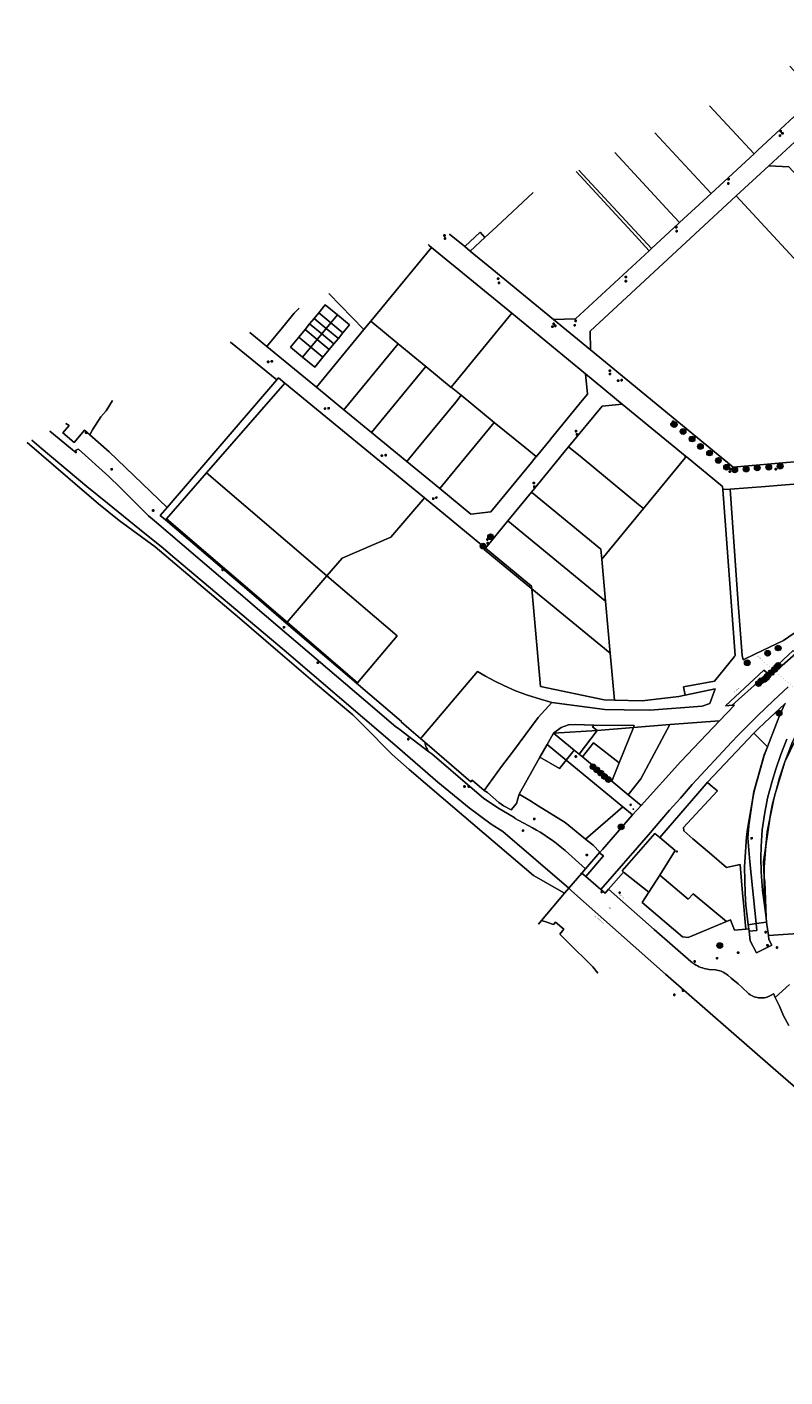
# Model space of a CAD drawing. Header units: metres. Extents: x 163628 to 168255, y 402691 to 405367.
# Tile 1 of 256: x 163628 to 164159, y 402739 to 403685. Entities that reach past the tile are written whole.
import ezdxf

# ---------------------------------------------------------------- set-up
doc = ezdxf.new("R2010")
doc.units = ezdxf.units.M
doc.linetypes.add('X-CA190022.004-UO-TXT_Tekst 1op200_v0.1$0$AL-TEKENBLADGRENS', pattern=[11.5, 2.5, -1.5, 1, -1.5, 1, -1.5, 2.5])
doc.layers.add('X-CA190022.004-UO-DWM_Beplanting$0$B-WE-GR-BOOM-S AFKOMSTIG UIT BOMENBESTAND GEMEENTE', color=252, linetype='Continuous')
doc.layers.add('X-CA190022.004-UO-DWM_Beplanting$0$N-GV-GR-GRAS-A-200', color=7, linetype='Continuous')
for name, color, linetype, lineweight in [('X-CA190022.004-UO-KAD_Percelen$0$B-WE-KG-GRENS_PERCEEL-GV', 150, 'Continuous', 9), ('X-CA190022.004-UO-TXT_Tekst 1op200_v0.1$0$BLADEN', 7, 'Continuous', 25), ('X-CA190022.004-UO-TXT_Tekst 1op200_v0.1$0$X-XX-AL-T35', 7, 'Continuous', 35), ('X-CA190022.004-UO-TXT_Tekst 1op200_v0.1$0$X-XX-AL-TEKENBLADGRENS-G', 7, 'X-CA190022.004-UO-TXT_Tekst 1op200_v0.1$0$AL-TEKENBLADGRENS', 35), ('X-CA190022.004-UO-WHM_Putten en kolken combi_v0.1$0$KOLK BGT', 252, 'Continuous', 0), ('X-CA190022.004-UO-WHM_Putten en kolken combi_v0.1$0$PUTRAND ONDERLEGGER GEMEENTE', 252, 'Continuous', 25), ('X-CA190022.004-UO-WHM_Putten en kolken combi_v0.1$0$PUTRANDEN BGT', 252, 'Continuous', 0), ('X-CA190022.004-UO-WHM_Riolering gemeente_NLCS_v0.1$0$B-WE-RI-PUT-S', 252, 'Continuous', 15)]:
    doc.layers.add(name, color=color, linetype=linetype, lineweight=lineweight)
doc.styles.add('X-CA190022.004-UO-TXT_Tekst 1op200_v0.1$0$NLCS-ISO-M200-T25', font='NLCS-ISO.ttf', dxfattribs={"height": 0.5})
doc.styles.add('X-CA190022.004-UO-TXT_Tekst 1op200_v0.1$0$NLCS-ISO-M200-T35', font='NLCS-ISO.ttf', dxfattribs={"height": 0.7})
doc.styles.add('X-CA190022.004-UO-WHM_Putten en kolken combi_v0.1$0$ISOCPEUR 9 PT', font='isocpeur.ttf', dxfattribs={"height": 2.4402})

# ---------------------------------------------------------------- blocks, each defined once
blk = doc.blocks.new('X-CA190022.004-UO-WHM_Riolering gemeente_NLCS_v0.1$0$B-SRI-PUT_BETON-SO')
blk.add_line((-1.4, -1.4), (1.4, 1.4))
at = {"lineweight": -3, "flags": 128}
blk.add_lwpolyline([(2, -2), (2, 2), (-2, 2), (-2, -2)], close=True, dxfattribs=at)
at = {"lineweight": -3}
blk.add_circle((0, 0), 2, dxfattribs=at)
blk = doc.blocks.new('X-CA190022.004-UO-DWM_Beplanting$0$SGR-BOOM_01-SO')
at = {"linetype": 'ByBlock', "lineweight": 18}
h = blk.add_hatch(color=0, dxfattribs=at)
h.dxf.hatch_style = 1
edge = h.paths.add_edge_path()
edge.add_arc((0, 0), 0.25, 0, 360)
at = {"color": 0, "linetype": 'ByBlock', "lineweight": 18}
for radius in [2, 0.25]:
    blk.add_circle((0, 0), radius, dxfattribs=at)
blk = doc.blocks.new('X-CA190022.004-UO-DWM_Beplanting$0$IMGEOBoom')
at = {"transparency": 33554457}
h = blk.add_hatch(color=256, dxfattribs=at)
h.dxf.hatch_style = 1
edge = h.paths.add_edge_path()
edge.add_arc((0, 0), 100, 0, 360)
edge = h.paths.add_edge_path(flags=17)
edge.add_arc((0, 0), 12.5, 0, 360)
h = blk.add_hatch()
h.set_pattern_fill('ANGLE', color=256)
h.set_pattern_definition([(0, (0, 0), (0, 6.985), [5.08, -1.905]), (90, (0, 0), (-6.985, 4e-16), [5.08, -1.905])])
edge = h.paths.add_edge_path(flags=17)
edge.add_arc((0, 0), 12.5, 0, 360)
at = {"layer": 'X-CA190022.004-UO-DWM_Beplanting$0$N-GV-GR-GRAS-A-200'}
h = blk.add_hatch(color=256, dxfattribs=at)
h.dxf.hatch_style = 1
edge = h.paths.add_edge_path(flags=17)
edge.add_arc((0, 0), 12.5, 0, 360)
at = {"xscale": 50, "yscale": 50, "zscale": 50}
blk.add_blockref('X-CA190022.004-UO-DWM_Beplanting$0$SGR-BOOM_01-SO', (0, 0), dxfattribs=at)
blk = doc.blocks.new('X-CA190022.004-UO-WHM_Putten en kolken combi_v0.1$0$IMGEOInspectierioolput')
at = {"flags": 128}
blk.add_lwpolyline([(-9, 7), (9, -7)], dxfattribs=at)
blk.add_circle((0, 0), 11.2)
blk = doc.blocks.new('X-CA190022.004-UO-WHM_Putten en kolken combi_v0.1$0$IMGEOKolk')
blk.add_circle((0, 0), 0.25)
at = {"insert": (0, 0), "char_height": 0.244, "attachment_point": 5, "style": 'X-CA190022.004-UO-WHM_Putten en kolken combi_v0.1$0$ISOCPEUR 9 PT'}
blk.add_mtext_dynamic_manual_height_columns('K', width=0.2523, gutter_width=12.2, heights=[0], dxfattribs=at)
blk = doc.blocks.new('X-CA190022.004-UO-WHM_Putten en kolken combi_v0.1$0$B-SRI-PUT_BETON-SO')
at = {"flags": 128}
blk.add_lwpolyline([(-1.3, 1.5), (1.3, -1.5)], dxfattribs=at)
blk.add_circle((0, 0), 2)

msp = doc.modelspace()

# ---------------------------------------------------------------- linework, layer by layer
at = {"layer": 'X-CA190022.004-UO-KAD_Percelen$0$B-WE-KG-GRENS_PERCEEL-GV', "flags": 128}
for points in [[(164241.656, 403660.769), (164219.124, 403685.153), (164218.541, 403671.011), (164181.828, 403637.097), (164140.412, 403598.775), (164137.79, 403596.349), (164107.874, 403568.552), (164085.656, 403548.05), (164084.921, 403547.372), (164065.911, 403529.831), (164064.421, 403528.4), (164012.681, 403480.572), (163997.382, 403480.119), (164023.261, 403458.91), (164022.925, 403472.093), (164125.348, 403566.768), (164148.054, 403587.78), (164172.389, 403610.384), (164190.782, 403627.316), (164195.204, 403631.408), (164209.858, 403644.968), (164227.536, 403661.325)], [(164189.353, 403577.307), (164171.838, 403596.225), (164172.389, 403610.384), (164148.054, 403587.78), (164162.197, 403587.28), (164212.943, 403532.445), (164248.355, 403565.263), (164285.064, 403599.129), (164299.208, 403598.634), (164276.688, 403622.967), (164276.116, 403608.806), (164261.862, 403595.665), (164261.806, 403595.607), (164243.868, 403579.039), (164220.999, 403557.852), (164206.835, 403558.397)], [(164148.054, 403587.78), (164125.348, 403566.768), (164203.337, 403482.614), (164263.085, 403537.887), (164268.751, 403543.128), (164248.355, 403565.263), (164212.943, 403532.445), (164162.197, 403587.28)], [(164203.337, 403482.614), (164125.348, 403566.768), (164022.925, 403472.093), (164023.261, 403458.91), (164123.292, 403376.825), (164165.882, 403380.425), (164237.134, 403446.038)], [(163938.953, 403528.122), (163949.219, 403537.632), (163945.84, 403541.321), (163935.104, 403531.285)], [(163869.284, 403478.943), (163888.448, 403463.17), (163907.78, 403447.259), (163925.535, 403432.646), (163925.671, 403432.812), (163935.426, 403444.712), (163936.317, 403445.8), (163968.105, 403484.565), (163911.841, 403530.76), (163880.341, 403492.406)], [(163813.027, 403460.794), (163818.837, 403467.853), (163823.289, 403473.261), (163826.466, 403477.12), (163829.64, 403480.976), (163832.815, 403484.834), (163837.398, 403490.401), (163845.89, 403483.409), (163854.381, 403476.418), (163849.8, 403470.855), (163846.622, 403466.995), (163843.444, 403463.135), (163840.266, 403459.275), (163835.817, 403453.872), (163830.005, 403446.813), (163821.519, 403453.801)], [(163838.132, 403473.984), (163841.309, 403477.844), (163832.815, 403484.834), (163829.64, 403480.976)], [(163841.309, 403477.844), (163845.89, 403483.409), (163837.398, 403490.401), (163832.815, 403484.834)], [(163841.309, 403477.844), (163849.8, 403470.855), (163854.381, 403476.418), (163845.89, 403483.409)], [(164019.82, 403442.132), (163968.105, 403484.565), (163936.317, 403445.8), (163935.426, 403444.712), (163925.671, 403432.812), (163932.642, 403427.098), (163955.818, 403408.1), (163977.372, 403390.433), (163985.108, 403384.108), (163985.161, 403384.065), (163994.91, 403395.936), (163995.436, 403396.577), (164017.434, 403423.389), (164021.142, 403427.908)], [(163827.329, 403460.86), (163831.779, 403466.266), (163823.289, 403473.261), (163818.837, 403467.853)], [(163831.779, 403466.266), (163834.956, 403470.126), (163826.466, 403477.12), (163823.289, 403473.261)], [(163834.956, 403470.126), (163838.132, 403473.984), (163829.64, 403480.976), (163826.466, 403477.12)], [(163869.284, 403478.943), (163864.551, 403473.181), (163831.314, 403432.711), (163850.484, 403416.955), (163888.448, 403463.17)], [(163838.132, 403473.984), (163834.956, 403470.126), (163843.444, 403463.135), (163846.622, 403466.995)], [(163841.309, 403477.844), (163838.132, 403473.984), (163846.622, 403466.995), (163849.8, 403470.855)], [(163827.329, 403460.86), (163818.837, 403467.853), (163813.027, 403460.794), (163821.519, 403453.801)], [(163840.266, 403459.275), (163831.779, 403466.266), (163827.329, 403460.86), (163835.817, 403453.872)], [(163834.956, 403470.126), (163831.779, 403466.266), (163840.266, 403459.275), (163843.444, 403463.135)], [(163869.777, 403401.074), (163907.78, 403447.259), (163888.448, 403463.17), (163850.484, 403416.955)], [(163835.817, 403453.872), (163827.329, 403460.86), (163821.519, 403453.801), (163830.005, 403446.813)], [(163932.642, 403427.098), (163925.671, 403432.812), (163925.535, 403432.646), (163907.78, 403447.259), (163869.777, 403401.074), (163894.535, 403380.748), (163900.905, 403388.496), (163928.781, 403422.385)], [(163754.232, 403372.72), (163809.113, 403435.554), (163804.628, 403439.244), (163803.521, 403437.955), (163726.588, 403348.357), (163721.845, 403342.833), (163725.444, 403339.76), (163726.141, 403340.559)], [(163905.795, 403353.943), (163906.832, 403355.156), (163809.113, 403435.554), (163754.232, 403372.72), (163838.579, 403300.615), (163849.19, 403312.973), (163883.244, 403327.559)], [(163917.634, 403361.729), (163925.173, 403370.915), (163955.818, 403408.1), (163932.642, 403427.098), (163928.781, 403422.385), (163900.905, 403388.496), (163894.535, 403380.748)], [(164060.384, 403347.772), (164089.594, 403383.336), (164089.457, 403384.744), (164045.439, 403420.954), (164031.342, 403419.55), (164007.908, 403391.015), (164017.288, 403383.287), (164056.952, 403350.601)], [(163955.818, 403408.1), (163925.173, 403370.915), (163917.634, 403361.729), (163939.292, 403343.895), (163953.294, 403345.31), (163981.871, 403380.095), (163985.108, 403384.108), (163977.372, 403390.433)], [(164007.908, 403391.015), (164005.556, 403388.151), (163995.352, 403375.726), (163981.86, 403359.306), (164030.514, 403319.284), (164031.148, 403312.178), (164060.384, 403347.772), (164056.952, 403350.601), (164017.288, 403383.287)], [(164089.583, 403216.935), (164088.484, 403222.695), (164110.121, 403226.655), (164124.014, 403244.093), (164124.081, 403244.177), (164124.471, 403244.666), (164115.946, 403361.042), (164115.798, 403363.076), (164090.229, 403384.109), (164089.457, 403384.744), (164089.594, 403383.336), (164060.384, 403347.772), (164031.148, 403312.178), (164033.768, 403282.812), (164037.022, 403246.337), (164039.956, 403213.457), (164059.365, 403213.073), (164085, 403215.942)], [(163810.626, 403268.058), (163838.579, 403300.615), (163754.232, 403372.72), (163726.141, 403340.559)], [(163965.29, 403339.14), (164033.768, 403282.812), (164031.148, 403312.178), (164030.514, 403319.284), (163981.86, 403359.306)], [(163904.209, 403186.487), (163905.049, 403187.482), (163944.042, 403233.467), (163949.701, 403230.332), (163956.21, 403226.861), (163962.596, 403223.723), (163970.796, 403220.008), (163979.185, 403216.917), (163988.184, 403214.062), (163996.216, 403211.855), (164033.327, 403206.916), (164046.812, 403206.568), (164064.688, 403206.417), (164101.57, 403209.331), (164106.825, 403211.207), (164110.502, 403221.473), (164089.583, 403216.935), (164085, 403215.942), (164059.365, 403213.073), (164039.956, 403213.457), (164032.827, 403213.599), (163988.217, 403223.063), (163982.109, 403291.509), (163948.719, 403318.975), (163949.562, 403320), (163906.832, 403355.156), (163905.795, 403353.943), (163883.244, 403327.559), (163849.19, 403312.973), (163838.579, 403300.615), (163887.81, 403258.53), (163860.01, 403225.68), (163810.626, 403268.058), (163810.413, 403267.81), (163810.126, 403267.475), (163890.846, 403198.572), (163890.534, 403198.207), (163896.032, 403193.495)], [(163810.126, 403267.475), (163810.413, 403267.81), (163810.626, 403268.058), (163726.141, 403340.559), (163725.444, 403339.76), (163787.263, 403286.991)], [(163981.944, 403293.359), (163982.109, 403291.509), (164037.022, 403246.337), (164033.768, 403282.812), (163965.29, 403339.14), (163949.562, 403320)], [(163949.562, 403320), (163948.719, 403318.975), (163982.109, 403291.509), (163981.944, 403293.359)], [(163810.626, 403268.058), (163860.01, 403225.68), (163887.81, 403258.53), (163838.579, 403300.615)], [(163982.109, 403291.509), (163988.217, 403223.063), (164032.827, 403213.599), (164039.956, 403213.457), (164037.022, 403246.337)], [(164165.26, 403248.169), (164147.742, 403231.928), (164144.727, 403234.565), (164117.766, 403209.495), (164122.385, 403209.876), (164142.283, 403227.678), (164144.261, 403225.589), (164157.431, 403237.686), (164167.018, 403246.185)], [(163948.647, 403150.158), (163960.787, 403167.032), (163968.541, 403177.106), (163986.605, 403201.417), (163996.216, 403211.855), (163988.184, 403214.062), (163979.185, 403216.917), (163970.796, 403220.008), (163962.596, 403223.723), (163956.21, 403226.861), (163949.701, 403230.332), (163944.042, 403233.467), (163905.049, 403187.482), (163904.209, 403186.487), (163907.149, 403183.976), (163939.512, 403156.336), (163940.36, 403157.321)], [(164140.604, 403193.266), (164137.737, 403190.24), (164147.157, 403180.859), (164144.879, 403175.134), (164137.588, 403149.527), (164136.694, 403143.358), (164137.799, 403149.623), (164141.988, 403164.597), (164144.987, 403174.709), (164155.939, 403203.107), (164159.339, 403210.89), (164145.157, 403197.486)], [(164173.426, 403208.138), (164173.017, 403207.621), (164175.105, 403206.602), (164170.978, 403197.973), (164164.836, 403184.331), (164159.406, 403170.164), (164177.865, 403208.332)], [(164078.696, 403196.309), (164058.39, 403158.237), (164049.598, 403147.218), (164058.713, 403139.694), (164086.457, 403170.565), (164113.537, 403198.916)], [(163992.826, 403182.499), (164006.241, 403171.486), (164011.76, 403178.439), (163997.274, 403190.392)], [(164027.82, 403192.27), (164024.54, 403194.79), (164025.53, 403196.047), (164012.586, 403196.489), (164007.717, 403196.092), (164002.602, 403194.402), (163997.274, 403190.392)], [(164011.76, 403178.439), (164015.179, 403175.618), (164027.82, 403192.27), (163997.274, 403190.392)], [(164043.266, 403169.548), (164053.307, 403194.256), (164027.82, 403192.27), (164015.179, 403175.618), (164017.52, 403173.686), (164025.3, 403183.64)], [(164025.53, 403196.047), (164024.54, 403194.79), (164027.82, 403192.27), (164053.307, 403194.256), (164053.928, 403195.784)], [(164078.696, 403196.309), (164053.307, 403194.256), (164043.266, 403169.548), (164038.06, 403156.738), (164049.598, 403147.218), (164058.39, 403158.237)], [(164134.111, 403053.209), (164133.758, 403056.008), (164132.007, 403069.884), (164131.665, 403077.915), (164131.088, 403096.678), (164132.619, 403117.788), (164133.125, 403123.113), (164136.694, 403143.358), (164137.588, 403149.527), (164144.879, 403175.134), (164147.157, 403180.859), (164137.737, 403190.24), (164105.176, 403155.882), (164105.214, 403155.85), (164108.81, 403152.731), (164112.183, 403149.849), (164099.911, 403136.653), (164088.299, 403124.119), (164088.559, 403121.819), (164094.818, 403116.391), (164106.484, 403106.503), (164118.616, 403096.13), (164124.767, 403097.593), (164128.045, 403098.368), (164128.833, 403089.456), (164129.777, 403078.529), (164130.656, 403068.916), (164131.389, 403060.527), (164132.055, 403053.017)], [(163909.91, 403177.332), (163911.989, 403175.753), (163940.35, 403151.579), (163948.27, 403144.864), (163958.273, 403137.927), (163970.126, 403130.903), (163970.089, 403130.861), (163982.64, 403123.97), (163985.333, 403122.451), (163987.989, 403120.867), (163990.605, 403119.219), (163993.18, 403117.508), (163995.713, 403115.734), (163998.202, 403113.9), (164000.645, 403112.005), (164003.042, 403110.051), (164005.39, 403108.04), (164019.797, 403095.322), (164029.854, 403106.99), (164025.025, 403111.817), (164023.854, 403112.764), (164019.807, 403116.013), (164005.48, 403127.627), (163986.647, 403139.42), (163980.651, 403143.091), (163973.192, 403147.657), (163971.386, 403140.995), (163967.598, 403136.566), (163962.213, 403139.418), (163958.92, 403141.707), (163950.972, 403148.683), (163948.647, 403150.158), (163940.36, 403157.321), (163939.512, 403156.336), (163907.149, 403183.976), (163907.327, 403182.997), (163907.573, 403182.026), (163907.885, 403181.074), (163908.26, 403180.144), (163908.697, 403179.243), (163909.195, 403178.373), (163909.75, 403177.539)], [(163987.804, 403173.587), (164001.609, 403165.649), (164006.241, 403171.486), (163992.826, 403182.499)], [(164052.698, 403133), (164058.713, 403139.694), (164049.598, 403147.218), (164038.06, 403156.738), (164017.52, 403173.686), (164015.179, 403175.618), (164011.76, 403178.439), (164006.241, 403171.486), (164045.923, 403138.62)], [(164017.52, 403173.686), (164038.06, 403156.738), (164043.266, 403169.548), (164025.3, 403183.64)], [(163987.804, 403173.587), (163973.192, 403147.657), (163980.651, 403143.091), (163986.647, 403139.42), (164005.48, 403127.627), (164019.807, 403116.013), (164045.923, 403138.62), (164006.241, 403171.486), (164001.609, 403165.649)], [(164153.285, 403150.107), (164159.406, 403170.164), (164155.629, 403159.024), (164154.129, 403153.67)], [(164105.176, 403155.882), (164104.157, 403154.807), (164071.717, 403117.165), (164082.49, 403108.145), (164071.705, 403090.881), (164091.565, 403073.984), (164095.155, 403077.838), (164118.413, 403058.296), (164121.24, 403059.48), (164124.142, 403052.282), (164132.055, 403053.017), (164131.389, 403060.527), (164130.656, 403068.916), (164129.777, 403078.529), (164128.833, 403089.456), (164128.045, 403098.368), (164124.767, 403097.593), (164118.616, 403096.13), (164106.484, 403106.503), (164094.818, 403116.391), (164088.559, 403121.819), (164088.299, 403124.119), (164099.911, 403136.653), (164112.183, 403149.849), (164108.81, 403152.731), (164105.214, 403155.85)], [(164139.175, 403056.85), (164134.943, 403100.096), (164133.517, 403117.072), (164134.121, 403125.592), (164136.694, 403143.358), (164133.125, 403123.113), (164132.619, 403117.788), (164131.088, 403096.678), (164131.665, 403077.915), (164132.007, 403069.884), (164133.758, 403056.008)], [(164148.922, 403130.504), (164150.094, 403136.256), (164151.747, 403144.371), (164150.791, 403140.885), (164149.359, 403133.533)], [(164019.807, 403116.013), (164023.854, 403112.764), (164025.025, 403111.817), (164029.854, 403106.99), (164019.797, 403095.322), (164017.162, 403092.265), (164019.847, 403089.967), (164032.311, 403104.265), (164030.703, 403105.659), (164029.643, 403106.577), (164031.54, 403108.707), (164052.698, 403133), (164045.923, 403138.62)], [(164148.922, 403130.504), (164147.007, 403121.107), (164146.151, 403111.313)], [(164071.717, 403117.165), (164068.236, 403120.08), (164045.424, 403093.765), (164046.392, 403092.99), (164064.086, 403078.822), (164071.705, 403090.881), (164082.49, 403108.145)], [(164144.989, 403088.967), (164144.844, 403096.369), (164146.151, 403111.313), (164144.535, 403100.125)], [(164064.086, 403078.822), (164059.53, 403071.563), (164087.673, 403047.531), (164091.626, 403047.077), (164118.413, 403058.296), (164095.155, 403077.838), (164091.565, 403073.984), (164071.705, 403090.881)], [(164145.329, 403086.416), (164144.989, 403088.967), (164144.996, 403088.62), (164144.902, 403071.627), (164144.902, 403071.591), (164146.221, 403061.191)], [(164139.175, 403056.85), (164133.758, 403056.008), (164134.111, 403053.209), (164134.316, 403051.585), (164139.64, 403052.099)], [(164134.316, 403051.585), (164135.182, 403044.724), (164139.521, 403036.51), (164150.201, 403041.774), (164148.151, 403045.746), (164147.819, 403048.593), (164146.625, 403058.007), (164139.175, 403056.85), (164139.64, 403052.099)]]:
    msp.add_lwpolyline(points, close=True, dxfattribs=at)
for points in [[(164106.657, 403630.018), (164137.79, 403596.349), (164140.412, 403598.775), (164181.828, 403637.097), (164162.758, 403657.707)], [(164107.874, 403568.552), (164137.79, 403596.349), (164106.657, 403630.018)], [(164040.213, 403597.223), (164079.024, 403555.227), (164085.656, 403548.05), (164107.874, 403568.552), (164068.341, 403611.106)], [(164068.341, 403611.106), (164107.874, 403568.552)], [(164015.054, 403584.806), (164065.911, 403529.831), (164084.921, 403547.372), (164085.656, 403548.05), (164079.024, 403555.227), (164040.213, 403597.223)], [(163997.382, 403480.119), (164012.681, 403480.572), (164064.421, 403528.4), (164052.3, 403541.519), (164013.169, 403583.875)], [(164013.169, 403583.875), (164052.3, 403541.519), (164064.421, 403528.4)], [(164064.421, 403528.4), (164065.911, 403529.831), (164015.054, 403584.806)], [(163924.466, 403540.094), (163935.104, 403531.285), (163945.84, 403541.321), (163949.219, 403537.632), (163957.553, 403545.351), (163983.178, 403569.073)], [(163983.178, 403569.073), (163957.553, 403545.351), (163949.219, 403537.632), (163938.953, 403528.122), (163954.024, 403515.741), (163997.382, 403480.119)], [(164165.882, 403380.425), (164123.292, 403376.825), (164023.261, 403458.91), (163997.382, 403480.119), (163954.024, 403515.741), (163938.953, 403528.122), (163935.104, 403531.285), (163924.466, 403540.094)], [(163869.284, 403478.943), (163880.341, 403492.406), (163911.841, 403530.76), (163910.138, 403532.156), (163909.478, 403532.697)], [(163909.478, 403532.697), (163910.138, 403532.156), (163911.841, 403530.76), (163968.105, 403484.565), (164019.82, 403442.132), (164045.439, 403420.954), (164089.457, 403384.744), (164090.229, 403384.109)], [(163797.395, 403462.442), (163796.468, 403461.316), (163831.314, 403432.711), (163864.551, 403473.181), (163839.947, 403498.379)], [(163839.947, 403498.379), (163864.551, 403473.181), (163869.284, 403478.943)], [(163784.598, 403471.06), (163796.468, 403461.316), (163797.395, 403462.442), (163807.459, 403474.655), (163815.73, 403484.68), (163819.028, 403488.054)], [(163819.028, 403488.054), (163815.73, 403484.68), (163807.459, 403474.655), (163797.395, 403462.442)], [(163688.306, 403423.533), (163683.841, 403416.161), (163680.221, 403411.966), (163674.473, 403402.787), (163672.375, 403399.437), (163686.148, 403387.567), (163726.588, 403348.357), (163803.521, 403437.955), (163771.102, 403464.399)], [(163771.102, 403464.399), (163803.521, 403437.955)], [(163803.521, 403437.955), (163804.628, 403439.244), (163809.113, 403435.554), (163906.832, 403355.156), (163949.562, 403320), (163965.29, 403339.14), (163981.86, 403359.306), (163995.352, 403375.726), (164005.556, 403388.151), (164007.908, 403391.015), (164031.342, 403419.55), (164045.439, 403420.954), (164019.82, 403442.132), (164021.142, 403427.908), (164017.434, 403423.389), (163995.436, 403396.577), (163994.91, 403395.936), (163985.161, 403384.065), (163985.108, 403384.108), (163981.871, 403380.095), (163953.294, 403345.31), (163939.292, 403343.895), (163917.634, 403361.729), (163894.535, 403380.748), (163869.777, 403401.074), (163850.484, 403416.955), (163831.314, 403432.711), (163796.468, 403461.316), (163784.598, 403471.06)], [(163655.614, 403407.398), (163658.037, 403405.926), (163653.668, 403400.711), (163661.594, 403393.952), (163668.783, 403402.533), (163672.375, 403399.437), (163674.473, 403402.787), (163680.221, 403411.966), (163683.841, 403416.161), (163688.306, 403423.533)], [(163644.453, 403401.889), (163659.057, 403390.019), (163663.007, 403386.808), (163662.701, 403388.524), (163664.466, 403389.236), (163685.691, 403370.151), (163693.707, 403362.415), (163707.949, 403348.114), (163713.588, 403342.716), (163717.721, 403339.188), (163759.303, 403303.699), (163782.916, 403283.573), (163789.989, 403277.544), (163865.946, 403212.67), (163886.842, 403194.843), (163887.341, 403194.464), (163888.885, 403193.292), (163909.91, 403177.332), (163909.75, 403177.539), (163909.195, 403178.373), (163908.697, 403179.243), (163908.26, 403180.144), (163907.885, 403181.074), (163907.573, 403182.026), (163907.327, 403182.997), (163907.149, 403183.976), (163904.209, 403186.487), (163896.032, 403193.495), (163890.534, 403198.207), (163890.846, 403198.572), (163810.126, 403267.475), (163787.263, 403286.991), (163725.444, 403339.76), (163721.845, 403342.833), (163726.588, 403348.357), (163686.148, 403387.567), (163672.375, 403399.437), (163668.783, 403402.533), (163661.594, 403393.952), (163653.668, 403400.711), (163658.037, 403405.926), (163655.614, 403407.398)], [(163887.341, 403194.464), (163886.842, 403194.843), (163865.946, 403212.67), (163789.989, 403277.544), (163782.916, 403283.573), (163759.303, 403303.699), (163717.721, 403339.188), (163713.588, 403342.716), (163707.949, 403348.114), (163693.707, 403362.415), (163685.691, 403370.151), (163664.466, 403389.236), (163662.701, 403388.524), (163663.007, 403386.808), (163659.057, 403390.019), (163644.453, 403401.889)], [(163628.476, 403394.003), (163657.149, 403369.562), (163678.617, 403351.124), (163693, 403339.322), (163718.294, 403320.865), (163751.827, 403292.379), (163777.26, 403270.884), (163804.154, 403247.719), (163832.005, 403224.052), (163846.648, 403211.559), (163856.763, 403203.077), (163864.145, 403195.719), (163884.246, 403175.487), (163896.276, 403164.94), (163918.572, 403145.78), (163948.726, 403120.039), (163983.216, 403090.521), (164005.008, 403078.166), (164007.974, 403081.606), (163961.91, 403121.39), (163953.603, 403126.462), (163938.264, 403137.97), (163916.342, 403155.991), (163884.498, 403183.483), (163808.515, 403248.408), (163732.096, 403312.96), (163722.571, 403321.092), (163710.903, 403330.216), (163699.769, 403339.419), (163684.778, 403351.396), (163670.434, 403363.177), (163638.501, 403390.04), (163631.903, 403395.695)], [(163986.805, 403056.602), (163988.881, 403059.062), (164005.008, 403078.166), (163983.216, 403090.521), (163948.726, 403120.039), (163918.572, 403145.78), (163896.276, 403164.94), (163884.246, 403175.487), (163864.145, 403195.719), (163856.763, 403203.077), (163846.648, 403211.559), (163832.005, 403224.052), (163804.154, 403247.719), (163777.26, 403270.884), (163751.827, 403292.379), (163718.294, 403320.865), (163693, 403339.322), (163678.617, 403351.124), (163657.149, 403369.562), (163628.476, 403394.003)], [(163631.903, 403395.695), (163638.501, 403390.04), (163670.434, 403363.177), (163684.778, 403351.396), (163699.769, 403339.419), (163710.903, 403330.216), (163722.571, 403321.092), (163732.096, 403312.96), (163808.515, 403248.408), (163884.498, 403183.483), (163916.342, 403155.991), (163938.264, 403137.97), (163953.603, 403126.462), (163961.91, 403121.39), (164007.974, 403081.606), (164017.162, 403092.265), (164019.797, 403095.322), (164005.39, 403108.04), (164003.042, 403110.051), (164000.645, 403112.005), (163998.202, 403113.9), (163995.713, 403115.734), (163993.18, 403117.508), (163990.605, 403119.219), (163987.989, 403120.867), (163985.333, 403122.451), (163982.64, 403123.97), (163970.089, 403130.861), (163970.126, 403130.903), (163958.273, 403137.927), (163948.27, 403144.864), (163940.35, 403151.579), (163911.989, 403175.753), (163909.91, 403177.332), (163888.885, 403193.292), (163887.341, 403194.464)], [(164090.229, 403384.109), (164115.798, 403363.076), (164115.946, 403361.042), (164120.988, 403361.415), (164145.911, 403363.26), (164156.877, 403364.062), (164168.8, 403364.933)], [(164165.88, 403260.323), (164158.502, 403255.366), (164138.727, 403245.871), (164130.25, 403241.801), (164129.497, 403244.676), (164129.492, 403244.721), (164129.159, 403247.698), (164126.764, 403281.3), (164120.988, 403361.415), (164115.946, 403361.042), (164124.471, 403244.666), (164124.081, 403244.177), (164124.014, 403244.093), (164110.121, 403226.655), (164088.484, 403222.695), (164089.583, 403216.935), (164110.502, 403221.473), (164106.825, 403211.207), (164101.57, 403209.331), (164064.688, 403206.417), (164046.812, 403206.568), (164033.327, 403206.916), (163996.216, 403211.855), (163986.605, 403201.417), (163968.541, 403177.106), (163960.787, 403167.032), (163948.647, 403150.158), (163950.972, 403148.683), (163958.92, 403141.707), (163962.213, 403139.418), (163967.598, 403136.566), (163971.386, 403140.995), (163973.192, 403147.657), (163987.804, 403173.587), (163992.826, 403182.499), (163997.274, 403190.392), (164002.602, 403194.402), (164007.717, 403196.092), (164012.586, 403196.489), (164025.53, 403196.047), (164053.928, 403195.784), (164053.307, 403194.256), (164078.696, 403196.309), (164113.537, 403198.916), (164124.144, 403210.021), (164122.385, 403209.876), (164117.766, 403209.495), (164144.727, 403234.565), (164147.742, 403231.928), (164165.26, 403248.169)], [(164168.8, 403364.933), (164156.877, 403364.062), (164145.911, 403363.26), (164120.988, 403361.415), (164126.764, 403281.3), (164129.159, 403247.698), (164129.492, 403244.721), (164129.497, 403244.676), (164130.25, 403241.801), (164138.727, 403245.871), (164158.502, 403255.366), (164165.88, 403260.323)], [(164167.018, 403246.185), (164157.431, 403237.686), (164144.261, 403225.589), (164142.283, 403227.678), (164122.385, 403209.876), (164124.144, 403210.021), (164113.537, 403198.916), (164086.457, 403170.565), (164058.713, 403139.694), (164052.698, 403133), (164031.54, 403108.707), (164029.643, 403106.577), (164030.703, 403105.659), (164032.311, 403104.265), (164019.847, 403089.967), (164030.484, 403080.863), (164063.752, 403119.175), (164078.609, 403136.396), (164086.328, 403144.903), (164094.411, 403154.328), (164122.152, 403184.202), (164126.647, 403188.852), (164140.305, 403202.406), (164151.485, 403213.147), (164161.699, 403222.716)], [(164161.699, 403222.716), (164151.485, 403213.147), (164140.305, 403202.406), (164126.647, 403188.852), (164122.152, 403184.202), (164094.411, 403154.328), (164086.328, 403144.903), (164078.609, 403136.396), (164063.752, 403119.175), (164030.484, 403080.863), (164033.475, 403078.303), (164035.907, 403081.113), (164046.392, 403092.99), (164045.424, 403093.765), (164068.236, 403120.08), (164071.717, 403117.165), (164104.157, 403154.807), (164105.176, 403155.882), (164137.737, 403190.24), (164140.604, 403193.266), (164145.157, 403197.486), (164159.339, 403210.89), (164159.751, 403211.395)], [(164159.751, 403211.395), (164159.339, 403210.89), (164155.939, 403203.107), (164144.987, 403174.709), (164141.988, 403164.597), (164137.799, 403149.623), (164136.694, 403143.358), (164134.121, 403125.592), (164133.517, 403117.072), (164134.943, 403100.096), (164139.175, 403056.85), (164146.625, 403058.007), (164146.221, 403061.191), (164144.902, 403071.591), (164144.902, 403071.627), (164143.839, 403080.056), (164142.85, 403093.24), (164142.559, 403103.006), (164142.759, 403111.018), (164143.593, 403122.498), (164145.133, 403133.3), (164147.235, 403144.812), (164150.399, 403156.604), (164152.997, 403165.209), (164156.512, 403175.277), (164160.769, 403186.033)], [(164177.865, 403208.332), (164159.406, 403170.164), (164153.285, 403150.107), (164152.623, 403147.938), (164151.747, 403144.371), (164150.094, 403136.256), (164148.922, 403130.504), (164146.151, 403111.313), (164144.844, 403096.369), (164144.989, 403088.967), (164145.329, 403086.416), (164146.221, 403061.191), (164146.625, 403058.007), (164147.819, 403048.593), (164230.349, 403054.259)], [(164160.769, 403186.033), (164156.512, 403175.277), (164152.997, 403165.209), (164150.399, 403156.604), (164147.235, 403144.812), (164145.133, 403133.3), (164143.593, 403122.498), (164142.759, 403111.018), (164142.559, 403103.006), (164142.85, 403093.24), (164143.839, 403080.056), (164144.902, 403071.627), (164144.996, 403088.62), (164144.989, 403088.967), (164144.535, 403100.125), (164146.151, 403111.313), (164147.007, 403121.107), (164148.922, 403130.504), (164149.359, 403133.533), (164150.791, 403140.885), (164151.747, 403144.371), (164152.623, 403147.938), (164153.285, 403150.107), (164154.129, 403153.67), (164155.629, 403159.024), (164159.406, 403170.164), (164164.836, 403184.331)], [(164162.13, 402985.419), (164158.409, 402992.287), (164155.569, 402999.02), (164152.568, 403005.093), (164151.478, 403007.919), (164150.663, 403007.292), (164149.803, 403006.727), (164148.903, 403006.229), (164147.968, 403005.8), (164147.004, 403005.443), (164146.015, 403005.159), (164145.008, 403004.95), (164143.988, 403004.818), (164142.96, 403004.762), (164141.932, 403004.784), (164140.908, 403004.883), (164139.895, 403005.059), (164138.898, 403005.311), (164137.922, 403005.637), (164136.974, 403006.035), (164136.058, 403006.504), (164135.18, 403007.04), (164134.21, 403007.78), (164129.27, 403012.26), (164126.66, 403014.61), (164121.73, 403018.6), (164119.34, 403020.74), (164118.52, 403021.419), (164117.654, 403022.037), (164116.746, 403022.593), (164115.801, 403023.083), (164114.823, 403023.504), (164113.818, 403023.855), (164112.791, 403024.134), (164111.746, 403024.339), (164110.69, 403024.47), (164106.39, 403024.84), (164105.181, 403024.988), (164103.981, 403025.2), (164102.794, 403025.475), (164101.623, 403025.812), (164100.471, 403026.211), (164099.342, 403026.669), (164098.239, 403027.187), (164097.165, 403027.761), (164096.122, 403028.392), (164095.224, 403028.997), (164094.356, 403029.643), (164093.52, 403030.33), (164067.79, 403052.87), (164035.907, 403081.113), (164033.475, 403078.303), (164030.484, 403080.863), (164019.847, 403089.967), (164017.162, 403092.265), (164007.974, 403081.606), (164009.88, 403079.96), (164075.81, 403021.39), (164151.22, 402955.57), (164226.73, 402890.31)], [(164230.349, 403054.259), (164147.819, 403048.593), (164148.151, 403045.746), (164150.201, 403041.774), (164139.521, 403036.51), (164135.182, 403044.724), (164134.316, 403051.585), (164134.111, 403053.209), (164132.055, 403053.017), (164124.142, 403052.282), (164121.24, 403059.48), (164118.413, 403058.296), (164091.626, 403047.077), (164087.673, 403047.531), (164059.53, 403071.563), (164064.086, 403078.822), (164046.392, 403092.99), (164035.907, 403081.113), (164067.79, 403052.87), (164093.52, 403030.33), (164094.356, 403029.643), (164095.224, 403028.997), (164096.122, 403028.392), (164097.165, 403027.761), (164098.239, 403027.187), (164099.342, 403026.669), (164100.471, 403026.211), (164101.623, 403025.812), (164102.794, 403025.475), (164103.981, 403025.2), (164105.181, 403024.988), (164106.39, 403024.84), (164110.69, 403024.47), (164111.746, 403024.339), (164112.791, 403024.134), (164113.818, 403023.855), (164114.823, 403023.504), (164115.801, 403023.083), (164116.746, 403022.593), (164117.654, 403022.037), (164118.52, 403021.419), (164119.34, 403020.74), (164121.73, 403018.6), (164126.66, 403014.61), (164129.27, 403012.26), (164134.21, 403007.78), (164135.18, 403007.04), (164136.058, 403006.504), (164136.974, 403006.035), (164137.922, 403005.637), (164138.898, 403005.311), (164139.895, 403005.059), (164140.908, 403004.883), (164141.932, 403004.784), (164142.96, 403004.762), (164143.988, 403004.818), (164145.008, 403004.95), (164146.015, 403005.159), (164147.004, 403005.443), (164147.968, 403005.8), (164148.903, 403006.229), (164149.803, 403006.727), (164150.663, 403007.292), (164151.478, 403007.919), (164152.568, 403005.093), (164162.54, 403014.177)], [(164369.926, 402739.191), (164395.369, 402744.363), (164395.567, 402744.404), (164365.677, 402770.902), (164358.28, 402777.46), (164304.7, 402823.07), (164226.73, 402890.31), (164151.22, 402955.57), (164075.81, 403021.39), (164009.88, 403079.96), (164007.974, 403081.606), (164005.008, 403078.166), (163988.881, 403059.062), (163992.54, 403057.823), (163997.28, 403056.3), (163998.645, 403057.851), (164004.646, 403052.999), (164001.668, 403049.507), (164006.84, 403044.425), (164024.835, 403026.489), (164028.434, 403022.113)], [(164028.434, 403022.113), (164024.835, 403026.489), (164006.84, 403044.425), (164001.668, 403049.507), (164004.646, 403052.999), (163998.645, 403057.851), (163997.28, 403056.3), (163992.54, 403057.823), (163988.881, 403059.062), (163986.805, 403056.602)], [(164162.54, 403014.177), (164152.568, 403005.093), (164155.569, 402999.02), (164158.409, 402992.287), (164162.13, 402985.419)]]:
    msp.add_lwpolyline(points, dxfattribs=at)
at = {"layer": 'X-CA190022.004-UO-TXT_Tekst 1op200_v0.1$0$X-XX-AL-TEKENBLADGRENS-G', "const_width": 0.05, "flags": 128}
msp.add_lwpolyline([(164169.486, 403219.169), (164140.108, 403244.355)], dxfattribs=at)

# ---------------------------------------------------------------- block references
at = {"layer": 'X-CA190022.004-UO-DWM_Beplanting$0$B-WE-GR-BOOM-S AFKOMSTIG UIT BOMENBESTAND GEMEENTE', "xscale": 0.02, "yscale": 0.02, "zscale": 0.02}
for p in [(164081.925, 403406.535), (164088.073, 403401.626), (164094.364, 403396.471), (164100.2, 403391.238), (164106.623, 403386.628), (164112.808, 403381.414), (164118.578, 403376.698), (164132.284, 403375.353), (164140.047, 403376.152), (164148.086, 403376.703), (164156.097, 403377.425), (164124.283, 403374.755), (163953.247, 403327.925), (163947.926, 403321.375), (164147.329, 403246.311), (164154.69, 403249.987), (164133.066, 403239.645), (164152.062, 403234.954), (164153.753, 403236.529), (164154.628, 403237.812), (164140.973, 403225.095), (164142.728, 403227.079), (164144.828, 403228.012), (164146.228, 403229.179), (164146.87, 403229.937), (164147.57, 403230.812), (164149.728, 403232.737), (164155.335, 403204.32), (164024.977, 403166.843), (164027.599, 403164.594), (164030.457, 403162.283), (164033.064, 403160.057), (164035.724, 403157.842), (164044.704, 403124.678), (164113.791, 403041.487)]:
    msp.add_blockref('X-CA190022.004-UO-DWM_Beplanting$0$IMGEOBoom', p, dxfattribs=at)
at = {"layer": 'X-CA190022.004-UO-WHM_Putten en kolken combi_v0.1$0$KOLK BGT', "zscale": 0.5}
msp.add_blockref('X-CA190022.004-UO-WHM_Putten en kolken combi_v0.1$0$IMGEOKolk', (164053.253, 403137.033), dxfattribs=at)
at = {"layer": 'X-CA190022.004-UO-WHM_Putten en kolken combi_v0.1$0$PUTRAND ONDERLEGGER GEMEENTE', "xscale": 0.2, "yscale": 0.2, "zscale": 0.2}
for p in [(164051.344, 403140.128), (164083.776, 403107.456), (164016.992, 403092), (164031.008, 403079.008), (164043.648, 403078.528)]:
    msp.add_blockref('X-CA190022.004-UO-WHM_Putten en kolken combi_v0.1$0$B-SRI-PUT_BETON-SO', p, dxfattribs=at)
at = {"layer": 'X-CA190022.004-UO-WHM_Putten en kolken combi_v0.1$0$PUTRANDEN BGT', "xscale": 0.036, "yscale": 0.036, "zscale": 0.025}
for p in [(164043.638, 403078.519), (164043.647, 403078.517)]:
    msp.add_blockref('X-CA190022.004-UO-WHM_Putten en kolken combi_v0.1$0$IMGEOInspectierioolput', p, dxfattribs=at)
at = {"layer": 'X-CA190022.004-UO-WHM_Riolering gemeente_NLCS_v0.1$0$B-WE-RI-PUT-S', "xscale": 0.2, "yscale": 0.2, "zscale": 0.2}
for p in [(164156.032, 403609.024), (164156.448, 403612.096), (164157.776, 403610.656), (164119.808, 403575.52), (164120.048, 403578.368), (163920.992, 403539.008), (164083.408, 403544.8), (164083.6, 403542.08), (163921.312, 403536.992), (164048, 403510.016), (163958.576, 403508.8), (163959.072, 403505.92), (164048, 403507.008), (163996.608, 403475.136), (163997.376, 403477.152), (163998.576, 403475.744), (164012.192, 403476.096), (164012.864, 403479.296), (163797.392, 403450.528), (163799.984, 403450.912), (164036.816, 403444.384), (164036.848, 403442.048), (164042.576, 403437.376), (164045.104, 403437.696), (163837.296, 403417.696), (163839.792, 403417.984), (164079.824, 403406.688), (164081.184, 403408.576), (163669.888, 403400.896), (164013.088, 403401.984), (164013.712, 403399.744), (163877.024, 403384.832), (163879.728, 403385.12), (163687.744, 403375.264), (164120.864, 403373.632), (164121.296, 403375.456), (164153.056, 403375.296), (164155.488, 403376.608), (163983.488, 403365.664), (163983.856, 403363.104), (163913.104, 403354.656), (163915.28, 403355.36), (163716.864, 403346.4), (163951.008, 403326.08), (163951.168, 403323.488), (163765.568, 403304.736), (163808.464, 403264.512), (163832.256, 403239.776), (163895.616, 403186.176), (164012.992, 403174.016), (163935.008, 403152.992), (163938, 403152.992), (163976, 403121.984), (163983.84, 403130.208), (164136.144, 403116.64), (164020.656, 403104.992), (164145.92, 403050.88), (164126.64, 403036.48), (164147.184, 403041.664), (164153.824, 403040.128), (164096.224, 403030.368), (164111.904, 403032.608), (164088, 403009.984), (164082, 403007.008)]:
    msp.add_blockref('X-CA190022.004-UO-WHM_Riolering gemeente_NLCS_v0.1$0$B-SRI-PUT_BETON-SO', p, dxfattribs=at)

# ---------------------------------------------------------------- texts
at = {"layer": 'X-CA190022.004-UO-TXT_Tekst 1op200_v0.1$0$BLADEN', "insert": (164140.745, 403244.473), "char_height": 0.5, "attachment_point": 4, "rotation": 317.641385, "style": 'X-CA190022.004-UO-TXT_Tekst 1op200_v0.1$0$NLCS-ISO-M200-T25'}
msp.add_mtext_dynamic_manual_height_columns('Blad 4a', width=2.34944, gutter_width=8.75, heights=[0], dxfattribs=at)
at = {"layer": 'X-CA190022.004-UO-TXT_Tekst 1op200_v0.1$0$X-XX-AL-T35', "char_height": 0.7, "attachment_point": 1, "style": 'X-CA190022.004-UO-TXT_Tekst 1op200_v0.1$0$NLCS-ISO-M200-T35'}
for s, insert, rotation in [('Gazellepad', (164123.556, 403219.472), 38.672852), ('Rijksweg', (164043.643, 403077.813), 318.161878), ('N279', (164036.286, 403068.625), 318.161878), ('Zuid-Willemsvaart', (164026.612, 403062.633), 318.121223)]:
    msp.add_mtext_dynamic_manual_height_columns(s, width=13.81928, gutter_width=8.75, heights=[0], dxfattribs=dict(at, insert=insert, rotation=rotation))

doc.saveas('drawing.dxf')
